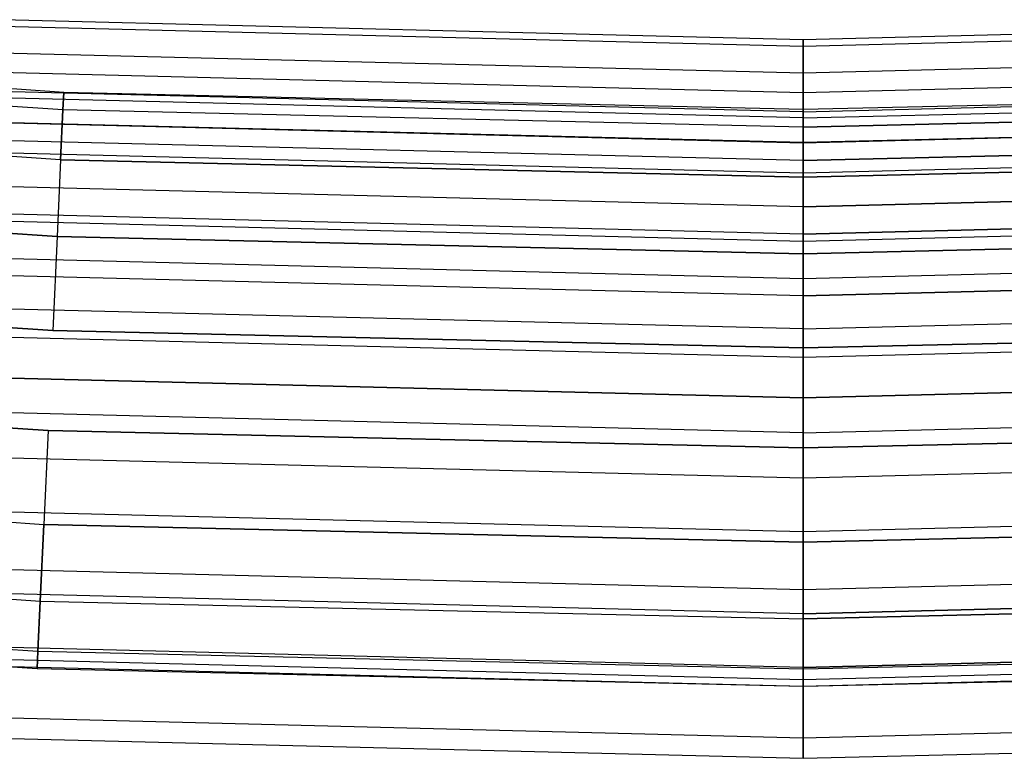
# Model space of a CAD drawing. Extents: x -176 to 176, y -176 to 176.
# Tile 145 of 208: x -5.43 to 1.39, y -115.5 to -110.38. Entities that reach past the tile are written whole.
import ezdxf

# ---------------------------------------------------------------- set-up
doc = ezdxf.new("R2010")
doc.units = 0
doc.header["$LTSCALE"] = 25.4
doc.layers.get('0').update_dxf_attribs({"linetype": 'CONTINUOUS'})

# ---------------------------------------------------------------- blocks, each defined once
blk = doc.blocks.new('BIURKOWA_B_STL')
at = {"color": 0}
for p, q in [((0, -110.5157, 199.7799), (-5.5528, -110.3761, 199.7799)), ((0, -110.5157, 199.7799), (-5.5528, -110.3761, 199.7799)), ((0, -110.5157, 2.2201), (-5.5528, -110.3761, 2.2201)), ((0, -110.5157, 2.2201), (-5.5528, -110.3761, 2.2201)), ((5.5528, -110.3761, 199.7799), (0, -110.5157, 199.7799)), ((5.5528, -110.3761, 199.7799), (0, -110.5157, 199.7799)), ((5.5528, -110.3761, 2.2201), (0, -110.5157, 2.2201)), ((5.5528, -110.3761, 2.2201), (0, -110.5157, 2.2201)), ((0, -110.5627, 198.9437), (-5.5551, -110.423, 198.9437)), ((0, -110.5627, 198.9437), (-5.5551, -110.423, 198.9437)), ((0, -110.5627, 3.0563), (-5.5551, -110.423, 3.0563)), ((0, -110.5627, 3.0563), (-5.5551, -110.423, 3.0563)), ((5.5551, -110.423, 198.9437), (0, -110.5627, 198.9437)), ((5.5551, -110.423, 198.9437), (0, -110.5627, 198.9437)), ((5.5551, -110.423, 3.0563), (0, -110.5627, 3.0563)), ((5.5551, -110.423, 3.0563), (0, -110.5627, 3.0563)), ((0, -110.5157, 199.7799), (0, -110.7476, 200.5847)), ((0, -110.5627, 198.9437), (0, -110.5157, 199.7799)), ((0, -110.5157, 199.7799), (0, -110.7476, 200.5847)), ((0, -110.5627, 198.9437), (0, -110.5157, 199.7799)), ((0, -110.5157, 2.2201), (0, -110.5627, 3.0563)), ((0, -110.7476, 1.4153), (0, -110.5157, 2.2201)), ((0, -110.5157, 2.2201), (0, -110.5627, 3.0563)), ((0, -110.7476, 1.4153), (0, -110.5157, 2.2201)), ((-5.1264, -110.8816, 199.5), (-10.2418, -110.5265, 199.5)), ((-5.1264, -110.8816, 199.5), (-10.2418, -110.5265, 199.5)), ((-5.1264, -110.8816, 2.5), (-10.2418, -110.5265, 2.5)), ((-5.1264, -110.8816, 2.5), (-10.2418, -110.5265, 2.5)), ((0, -110.8832, 198.1699), (0, -110.5627, 198.9437)), ((0, -110.8832, 198.1699), (0, -110.5627, 198.9437)), ((0, -110.5627, 3.0563), (0, -110.8832, 3.8301)), ((0, -110.5627, 3.0563), (0, -110.8832, 3.8301)), ((-5.1319, -111.002, 198.816), (-10.2529, -110.6466, 198.816)), ((-5.1319, -111.002, 198.816), (-10.2529, -110.6466, 198.816)), ((-5.1319, -111.002, 200.184), (-10.2529, -110.6466, 200.184)), ((-5.1319, -111.002, 200.184), (-10.2529, -110.6466, 200.184)), ((-5.1319, -111.002, 1.816), (-10.2529, -110.6466, 1.816)), ((-5.1319, -111.002, 1.816), (-10.2529, -110.6466, 1.816)), ((-5.1319, -111.002, 3.184), (-10.2529, -110.6466, 3.184)), ((-5.1319, -111.002, 3.184), (-10.2529, -110.6466, 3.184)), ((0, -110.7476, 200.5847), (-5.5644, -110.6077, 200.5847)), ((0, -110.7476, 200.5847), (-5.5644, -110.6077, 200.5847)), ((0, -110.7476, 1.4153), (-5.5644, -110.6077, 1.4153)), ((0, -110.7476, 1.4153), (-5.5644, -110.6077, 1.4153)), ((5.5644, -110.6077, 200.5847), (0, -110.7476, 200.5847)), ((5.5644, -110.6077, 200.5847), (0, -110.7476, 200.5847)), ((5.5644, -110.6077, 1.4153), (0, -110.7476, 1.4153)), ((5.5644, -110.6077, 1.4153), (0, -110.7476, 1.4153)), ((0, -110.8832, 198.1699), (-5.5713, -110.7431, 198.1699)), ((0, -110.8832, 198.1699), (-5.5713, -110.7431, 198.1699)), ((0, -110.8832, 3.8301), (-5.5713, -110.7431, 3.8301)), ((0, -110.8832, 3.8301), (-5.5713, -110.7431, 3.8301)), ((5.5713, -110.7431, 198.1699), (0, -110.8832, 198.1699)), ((5.5713, -110.7431, 198.1699), (0, -110.8832, 198.1699)), ((5.5713, -110.7431, 3.8301), (0, -110.8832, 3.8301)), ((5.5713, -110.7431, 3.8301), (0, -110.8832, 3.8301)), ((0, -110.7476, 200.5847), (0, -111.2322, 201.2678)), ((0, -110.7476, 200.5847), (0, -111.2322, 201.2678)), ((0, -111.2322, 0.7322), (0, -110.7476, 1.4153)), ((0, -111.2322, 0.7322), (0, -110.7476, 1.4153)), ((0, -111.0581, 2.0214), (-5.58, -110.9178, 2.0214)), ((0, -111.0581, 2.0214), (-5.58, -110.9178, 2.0214)), ((0, -111.0581, 199.9786), (-5.58, -110.9178, 199.9786)), ((0, -111.0581, 199.9786), (-5.58, -110.9178, 199.9786)), ((0, -111.0146, 2.7411), (-5.5779, -110.8744, 2.7411)), ((0, -111.0146, 2.7411), (-5.5779, -110.8744, 2.7411)), ((0, -111.0146, 199.2589), (-5.5779, -110.8744, 199.2589)), ((0, -111.0146, 199.2589), (-5.5779, -110.8744, 199.2589)), ((-5.1264, -110.8816, 199.5), (-5.1319, -111.002, 200.184)), ((-5.1319, -111.002, 198.816), (-5.1264, -110.8816, 199.5)), ((-5.1319, -111.002, 198.816), (-5.1264, -110.8816, 199.5)), ((-5.1264, -110.8816, 199.5), (-5.1319, -111.002, 200.184)), ((-5.1264, -110.8816, 2.5), (-5.1319, -111.002, 3.184)), ((-5.1319, -111.002, 1.816), (-5.1264, -110.8816, 2.5)), ((-5.1319, -111.002, 1.816), (-5.1264, -110.8816, 2.5)), ((-5.1264, -110.8816, 2.5), (-5.1319, -111.002, 3.184)), ((0, -111, 199.5), (-5.1264, -110.8816, 199.5)), ((0, -111, 199.5), (-5.1264, -110.8816, 199.5)), ((0, -111, 2.5), (-5.1264, -110.8816, 2.5)), ((0, -111, 2.5), (-5.1264, -110.8816, 2.5)), ((0, -111.0146, 2.7411), (5.5779, -110.8744, 2.7411)), ((0, -111.0146, 2.7411), (5.5779, -110.8744, 2.7411)), ((0, -111.0146, 199.2589), (5.5779, -110.8744, 199.2589)), ((0, -111.0146, 199.2589), (5.5779, -110.8744, 199.2589)), ((5.1264, -110.8816, 199.5), (0, -111, 199.5)), ((5.1264, -110.8816, 199.5), (0, -111, 199.5)), ((5.1264, -110.8816, 2.5), (0, -111, 2.5)), ((5.1264, -110.8816, 2.5), (0, -111, 2.5)), ((0, -111.4413, 197.5454), (0, -110.8832, 198.1699)), ((0, -111.4413, 197.5454), (0, -110.8832, 198.1699)), ((0, -110.8832, 3.8301), (0, -111.4413, 4.4546)), ((0, -110.8832, 3.8301), (0, -111.4413, 4.4546)), ((0, -111.0581, 2.0214), (5.58, -110.9178, 2.0214)), ((0, -111.0581, 2.0214), (5.58, -110.9178, 2.0214)), ((0, -111.0581, 199.9786), (5.58, -110.9178, 199.9786)), ((0, -111.0581, 199.9786), (5.58, -110.9178, 199.9786)), ((-5.148, -111.349, 198.2144), (-10.285, -110.9924, 198.2144)), ((-5.148, -111.349, 198.2144), (-10.285, -110.9924, 198.2144)), ((-5.148, -111.349, 200.7856), (-10.285, -110.9924, 200.7856)), ((-5.148, -111.349, 200.7856), (-10.285, -110.9924, 200.7856)), ((-5.148, -111.349, 1.2144), (-10.285, -110.9924, 1.2144)), ((-5.148, -111.349, 1.2144), (-10.285, -110.9924, 1.2144)), ((-5.148, -111.349, 3.7856), (-10.285, -110.9924, 3.7856)), ((-5.148, -111.349, 3.7856), (-10.285, -110.9924, 3.7856)), ((-5.148, -111.349, 198.2144), (-5.1319, -111.002, 198.816)), ((-5.148, -111.349, 198.2144), (-5.1319, -111.002, 198.816)), ((-5.1319, -111.002, 200.184), (-5.148, -111.349, 200.7856)), ((-5.1319, -111.002, 200.184), (-5.148, -111.349, 200.7856)), ((-5.148, -111.349, 1.2144), (-5.1319, -111.002, 1.816)), ((-5.148, -111.349, 1.2144), (-5.1319, -111.002, 1.816)), ((-5.1319, -111.002, 3.184), (-5.148, -111.349, 3.7856)), ((-5.1319, -111.002, 3.184), (-5.148, -111.349, 3.7856)), ((0, -111.1206, 198.816), (-5.1319, -111.002, 198.816)), ((0, -111.1206, 200.184), (-5.1319, -111.002, 200.184)), ((0, -111.1206, 198.816), (-5.1319, -111.002, 198.816)), ((0, -111.1206, 200.184), (-5.1319, -111.002, 200.184)), ((0, -111.1206, 1.816), (-5.1319, -111.002, 1.816)), ((0, -111.1206, 3.184), (-5.1319, -111.002, 3.184)), ((0, -111.1206, 1.816), (-5.1319, -111.002, 1.816)), ((0, -111.1206, 3.184), (-5.1319, -111.002, 3.184)), ((0, -111, 199.5), (0, -111.1206, 200.184)), ((0, -111, 199.5), (0, -111.1206, 200.184)), ((0, -111.1206, 198.816), (0, -111, 199.5)), ((0, -111.1206, 198.816), (0, -111, 199.5)), ((0, -111, 2.5), (0, -111.1206, 3.184)), ((0, -111, 2.5), (0, -111.1206, 3.184)), ((0, -111.1206, 1.816), (0, -111, 2.5)), ((0, -111.1206, 1.816), (0, -111, 2.5)), ((0, -111.1206, 198.816), (5.1319, -111.002, 198.816)), ((5.1319, -111.002, 200.184), (0, -111.1206, 200.184)), ((5.1319, -111.002, 200.184), (0, -111.1206, 200.184)), ((0, -111.1206, 198.816), (5.1319, -111.002, 198.816)), ((0, -111.1206, 1.816), (5.1319, -111.002, 1.816)), ((5.1319, -111.002, 3.184), (0, -111.1206, 3.184)), ((5.1319, -111.002, 3.184), (0, -111.1206, 3.184)), ((0, -111.1206, 1.816), (5.1319, -111.002, 1.816)), ((0, -111.2291, 3.4294), (0, -111.0146, 2.7411)), ((0, -111.0146, 2.7411), (0, -111.0581, 2.0214)), ((0, -111.0146, 2.7411), (0, -111.0581, 2.0214)), ((0, -111.2291, 3.4294), (0, -111.0146, 2.7411)), ((0, -111.0581, 199.9786), (0, -111.0146, 199.2589)), ((0, -111.0146, 199.2589), (0, -111.2291, 198.5706)), ((0, -111.0146, 199.2589), (0, -111.2291, 198.5706)), ((0, -111.0581, 199.9786), (0, -111.0146, 199.2589)), ((0, -111.0581, 2.0214), (0, -111.354, 1.3639)), ((0, -111.0581, 2.0214), (0, -111.354, 1.3639)), ((0, -111.354, 200.6361), (0, -111.0581, 199.9786)), ((0, -111.354, 200.6361), (0, -111.0581, 199.9786)), ((0, -111.2322, 201.2678), (-5.5888, -111.0917, 201.2678)), ((0, -111.2322, 201.2678), (-5.5888, -111.0917, 201.2678)), ((0, -111.2322, 0.7322), (-5.5888, -111.0917, 0.7322)), ((0, -111.2322, 0.7322), (-5.5888, -111.0917, 0.7322)), ((0, -111.2291, 3.4294), (-5.5886, -111.0886, 3.4294)), ((0, -111.2291, 3.4294), (-5.5886, -111.0886, 3.4294)), ((0, -111.2291, 198.5706), (-5.5886, -111.0886, 198.5706)), ((0, -111.2291, 198.5706), (-5.5886, -111.0886, 198.5706)), ((5.5886, -111.0886, 3.4294), (0, -111.2291, 3.4294)), ((5.5886, -111.0886, 3.4294), (0, -111.2291, 3.4294)), ((5.5886, -111.0886, 198.5706), (0, -111.2291, 198.5706)), ((5.5886, -111.0886, 198.5706), (0, -111.2291, 198.5706)), ((5.5888, -111.0917, 201.2678), (0, -111.2322, 201.2678)), ((5.5888, -111.0917, 201.2678), (0, -111.2322, 201.2678)), ((5.5888, -111.0917, 0.7322), (0, -111.2322, 0.7322)), ((5.5888, -111.0917, 0.7322), (0, -111.2322, 0.7322)), ((0, -111.1206, 198.816), (0, -111.4679, 198.2144)), ((0, -111.1206, 198.816), (0, -111.4679, 198.2144)), ((0, -111.1206, 200.184), (0, -111.4679, 200.7856)), ((0, -111.1206, 200.184), (0, -111.4679, 200.7856)), ((0, -111.1206, 1.816), (0, -111.4679, 1.2144)), ((0, -111.1206, 1.816), (0, -111.4679, 1.2144)), ((0, -111.1206, 3.184), (0, -111.4679, 3.7856)), ((0, -111.1206, 3.184), (0, -111.4679, 3.7856)), ((0, -111.354, 1.3639), (-5.5949, -111.2134, 1.3639)), ((0, -111.354, 1.3639), (-5.5949, -111.2134, 1.3639)), ((0, -111.354, 200.6361), (-5.5949, -111.2134, 200.6361)), ((0, -111.354, 200.6361), (-5.5949, -111.2134, 200.6361)), ((5.5949, -111.2134, 1.3639), (0, -111.354, 1.3639)), ((5.5949, -111.2134, 1.3639), (0, -111.354, 1.3639)), ((0, -111.354, 200.6361), (5.5949, -111.2134, 200.6361)), ((0, -111.354, 200.6361), (5.5949, -111.2134, 200.6361)), ((0, -111.6738, 3.997), (0, -111.2291, 3.4294)), ((0, -111.6738, 3.997), (0, -111.2291, 3.4294)), ((0, -111.2291, 198.5706), (0, -111.6738, 198.003)), ((0, -111.2291, 198.5706), (0, -111.6738, 198.003)), ((0, -111.2322, 201.2678), (0, -111.9153, 201.7524)), ((0, -111.2322, 201.2678), (0, -111.9153, 201.7524)), ((0, -111.9153, 0.2476), (0, -111.2322, 0.7322)), ((0, -111.9153, 0.2476), (0, -111.2322, 0.7322)), ((0, -111.4413, 197.5454), (-5.5993, -111.3005, 197.5454)), ((0, -111.4413, 197.5454), (-5.5993, -111.3005, 197.5454)), ((0, -111.4413, 4.4546), (-5.5993, -111.3005, 4.4546)), ((0, -111.4413, 4.4546), (-5.5993, -111.3005, 4.4546)), ((5.5993, -111.3005, 197.5454), (0, -111.4413, 197.5454)), ((5.5993, -111.3005, 197.5454), (0, -111.4413, 197.5454)), ((5.5993, -111.3005, 4.4546), (0, -111.4413, 4.4546)), ((5.5993, -111.3005, 4.4546), (0, -111.4413, 4.4546)), ((-5.148, -111.349, 198.2144), (-5.1725, -111.8805, 197.7679)), ((-5.148, -111.349, 198.2144), (-5.1725, -111.8805, 197.7679)), ((-5.148, -111.349, 200.7856), (-5.1725, -111.8805, 201.2321)), ((-5.148, -111.349, 200.7856), (-5.1725, -111.8805, 201.2321)), ((-5.148, -111.349, 1.2144), (-5.1725, -111.8805, 0.7679)), ((-5.148, -111.349, 1.2144), (-5.1725, -111.8805, 0.7679)), ((-5.148, -111.349, 3.7856), (-5.1725, -111.8805, 4.2321)), ((-5.148, -111.349, 3.7856), (-5.1725, -111.8805, 4.2321)), ((-5.148, -111.349, 198.2144), (0, -111.4679, 198.2144)), ((-5.148, -111.349, 198.2144), (0, -111.4679, 198.2144)), ((0, -111.4679, 200.7856), (-5.148, -111.349, 200.7856)), ((0, -111.4679, 200.7856), (-5.148, -111.349, 200.7856)), ((-5.148, -111.349, 1.2144), (0, -111.4679, 1.2144)), ((-5.148, -111.349, 1.2144), (0, -111.4679, 1.2144)), ((0, -111.4679, 3.7856), (-5.148, -111.349, 3.7856)), ((0, -111.4679, 3.7856), (-5.148, -111.349, 3.7856)), ((0, -111.4679, 198.2144), (5.148, -111.349, 198.2144)), ((0, -111.4679, 198.2144), (5.148, -111.349, 198.2144)), ((5.148, -111.349, 200.7856), (0, -111.4679, 200.7856)), ((5.148, -111.349, 200.7856), (0, -111.4679, 200.7856)), ((0, -111.4679, 1.2144), (5.148, -111.349, 1.2144)), ((0, -111.4679, 1.2144), (5.148, -111.349, 1.2144)), ((5.148, -111.349, 3.7856), (0, -111.4679, 3.7856)), ((5.148, -111.349, 3.7856), (0, -111.4679, 3.7856)), ((0, -111.354, 1.3639), (0, -111.8639, 0.854)), ((0, -111.354, 1.3639), (0, -111.8639, 0.854)), ((0, -111.8639, 201.146), (0, -111.354, 200.6361)), ((0, -111.8639, 201.146), (0, -111.354, 200.6361)), ((0, -112.1743, 197.1403), (0, -111.4413, 197.5454)), ((0, -112.1743, 197.1403), (0, -111.4413, 197.5454)), ((0, -111.4413, 4.4546), (0, -112.1743, 4.8597)), ((0, -111.4413, 4.4546), (0, -112.1743, 4.8597)), ((0, -111.4679, 198.2144), (0, -112, 197.7679)), ((0, -111.4679, 198.2144), (0, -112, 197.7679)), ((0, -111.4679, 200.7856), (0, -112, 201.2321)), ((0, -111.4679, 200.7856), (0, -112, 201.2321)), ((0, -111.4679, 1.2144), (0, -112, 0.7679)), ((0, -111.4679, 1.2144), (0, -112, 0.7679)), ((0, -111.4679, 3.7856), (0, -112, 4.2321)), ((0, -111.4679, 3.7856), (0, -112, 4.2321)), ((-10.3341, -111.5222, 197.7679), (-5.1725, -111.8805, 197.7679)), ((-10.3341, -111.5222, 197.7679), (-5.1725, -111.8805, 197.7679)), ((-5.1725, -111.8805, 201.2321), (-10.3341, -111.5222, 201.2321)), ((-5.1725, -111.8805, 201.2321), (-10.3341, -111.5222, 201.2321)), ((-10.3341, -111.5222, 0.7679), (-5.1725, -111.8805, 0.7679)), ((-10.3341, -111.5222, 0.7679), (-5.1725, -111.8805, 0.7679)), ((-5.1725, -111.8805, 4.2321), (-10.3341, -111.5222, 4.2321)), ((-5.1725, -111.8805, 4.2321), (-10.3341, -111.5222, 4.2321)), ((0, -111.6738, 3.997), (-5.611, -111.5327, 3.997)), ((0, -111.6738, 3.997), (-5.611, -111.5327, 3.997)), ((0, -111.6738, 198.003), (-5.611, -111.5327, 198.003)), ((0, -111.6738, 198.003), (-5.611, -111.5327, 198.003)), ((5.611, -111.5327, 3.997), (0, -111.6738, 3.997)), ((5.611, -111.5327, 3.997), (0, -111.6738, 3.997)), ((0, -111.6738, 198.003), (5.611, -111.5327, 198.003)), ((0, -111.6738, 198.003), (5.611, -111.5327, 198.003)), ((0, -112.2908, 4.37), (0, -111.6738, 3.997)), ((0, -112.2908, 4.37), (0, -111.6738, 3.997)), ((0, -111.6738, 198.003), (0, -112.2908, 197.63)), ((0, -111.6738, 198.003), (0, -112.2908, 197.63)), ((0, -111.8639, 0.854), (-5.6205, -111.7226, 0.854)), ((0, -111.8639, 0.854), (-5.6205, -111.7226, 0.854)), ((0, -111.8639, 201.146), (-5.6205, -111.7226, 201.146)), ((0, -111.8639, 201.146), (-5.6205, -111.7226, 201.146)), ((0, -111.8639, 0.854), (5.6205, -111.7226, 0.854)), ((0, -111.8639, 0.854), (5.6205, -111.7226, 0.854)), ((5.6205, -111.7226, 201.146), (0, -111.8639, 201.146)), ((5.6205, -111.7226, 201.146), (0, -111.8639, 201.146)), ((0, -111.9153, 201.7524), (-5.6231, -111.7739, 201.7524)), ((0, -111.9153, 201.7524), (-5.6231, -111.7739, 201.7524)), ((0, -111.9153, 0.2476), (-5.6231, -111.7739, 0.2476)), ((0, -111.9153, 0.2476), (-5.6231, -111.7739, 0.2476)), ((5.6231, -111.7739, 201.7524), (0, -111.9153, 201.7524)), ((5.6231, -111.7739, 201.7524), (0, -111.9153, 201.7524)), ((5.6231, -111.7739, 0.2476), (0, -111.9153, 0.2476)), ((5.6231, -111.7739, 0.2476), (0, -111.9153, 0.2476)), ((-5.1725, -111.8805, 197.7679), (-5.2027, -112.5325, 197.5304)), ((-5.1725, -111.8805, 197.7679), (-5.2027, -112.5325, 197.5304)), ((-5.1725, -111.8805, 201.2321), (-5.2027, -112.5325, 201.4696)), ((-5.1725, -111.8805, 201.2321), (-5.2027, -112.5325, 201.4696)), ((-5.1725, -111.8805, 0.7679), (-5.2027, -112.5325, 0.5304)), ((-5.1725, -111.8805, 0.7679), (-5.2027, -112.5325, 0.5304)), ((-5.1725, -111.8805, 4.2321), (-5.2027, -112.5325, 4.4696)), ((-5.1725, -111.8805, 4.2321), (-5.2027, -112.5325, 4.4696)), ((-5.1725, -111.8805, 197.7679), (0, -112, 197.7679)), ((-5.1725, -111.8805, 197.7679), (0, -112, 197.7679)), ((0, -112, 201.2321), (-5.1725, -111.8805, 201.2321)), ((0, -112, 201.2321), (-5.1725, -111.8805, 201.2321)), ((-5.1725, -111.8805, 0.7679), (0, -112, 0.7679)), ((-5.1725, -111.8805, 0.7679), (0, -112, 0.7679)), ((0, -112, 4.2321), (-5.1725, -111.8805, 4.2321)), ((0, -112, 4.2321), (-5.1725, -111.8805, 4.2321)), ((0, -111.8639, 0.854), (0, -112.5214, 0.5581)), ((0, -111.8639, 0.854), (0, -112.5214, 0.5581)), ((0, -112.5214, 201.4419), (0, -111.8639, 201.146)), ((0, -112.5214, 201.4419), (0, -111.8639, 201.146)), ((0, -112, 197.7679), (5.1725, -111.8805, 197.7679)), ((0, -112, 197.7679), (5.1725, -111.8805, 197.7679)), ((5.1725, -111.8805, 201.2321), (0, -112, 201.2321)), ((5.1725, -111.8805, 201.2321), (0, -112, 201.2321)), ((0, -112, 0.7679), (5.1725, -111.8805, 0.7679)), ((0, -112, 0.7679), (5.1725, -111.8805, 0.7679)), ((5.1725, -111.8805, 4.2321), (0, -112, 4.2321)), ((5.1725, -111.8805, 4.2321), (0, -112, 4.2321)), ((0, -111.9153, 201.7524), (0, -112.7201, 201.9843)), ((0, -111.9153, 201.7524), (0, -112.7201, 201.9843)), ((0, -112.7201, 0.0157), (0, -111.9153, 0.2476)), ((0, -112.7201, 0.0157), (0, -111.9153, 0.2476)), ((0, -112, 197.7679), (0, -112.6527, 197.5304)), ((0, -112, 197.7679), (0, -112.6527, 197.5304)), ((0, -112, 201.2321), (0, -112.6527, 201.4696)), ((0, -112, 201.2321), (0, -112.6527, 201.4696)), ((0, -112, 0.7679), (0, -112.6527, 0.5304)), ((0, -112, 0.7679), (0, -112.6527, 0.5304)), ((0, -112, 4.2321), (0, -112.6527, 4.4696)), ((0, -112, 4.2321), (0, -112.6527, 4.4696)), ((0, -112.1743, 197.1403), (-5.6361, -112.0326, 197.1403)), ((0, -112.1743, 197.1403), (-5.6361, -112.0326, 197.1403)), ((0, -112.1743, 4.8597), (-5.6361, -112.0326, 4.8597)), ((0, -112.1743, 4.8597), (-5.6361, -112.0326, 4.8597)), ((5.6361, -112.0326, 197.1403), (0, -112.1743, 197.1403)), ((5.6361, -112.0326, 197.1403), (0, -112.1743, 197.1403)), ((5.6361, -112.0326, 4.8597), (0, -112.1743, 4.8597)), ((5.6361, -112.0326, 4.8597), (0, -112.1743, 4.8597)), ((0, -112.2908, 4.37), (-5.642, -112.149, 4.37)), ((0, -112.2908, 4.37), (-5.642, -112.149, 4.37)), ((0, -112.2908, 197.63), (-5.642, -112.149, 197.63)), ((0, -112.2908, 197.63), (-5.642, -112.149, 197.63)), ((5.642, -112.149, 4.37), (0, -112.2908, 4.37)), ((5.642, -112.149, 4.37), (0, -112.2908, 4.37)), ((0, -112.2908, 197.63), (5.642, -112.149, 197.63)), ((0, -112.2908, 197.63), (5.642, -112.149, 197.63)), ((-10.3943, -112.1721, 197.5304), (-5.2027, -112.5325, 197.5304)), ((-10.3943, -112.1721, 197.5304), (-5.2027, -112.5325, 197.5304)), ((-5.2027, -112.5325, 201.4696), (-10.3943, -112.1721, 201.4696)), ((-5.2027, -112.5325, 201.4696), (-10.3943, -112.1721, 201.4696)), ((-10.3943, -112.1721, 0.5304), (-5.2027, -112.5325, 0.5304)), ((-10.3943, -112.1721, 0.5304), (-5.2027, -112.5325, 0.5304)), ((-5.2027, -112.5325, 4.4696), (-10.3943, -112.1721, 4.4696)), ((-5.2027, -112.5325, 4.4696), (-10.3943, -112.1721, 4.4696)), ((0, -113, 197), (0, -112.1743, 197.1403)), ((0, -113, 197), (0, -112.1743, 197.1403)), ((0, -112.1743, 4.8597), (0, -113, 5)), ((0, -112.1743, 4.8597), (0, -113, 5)), ((0, -113, 4.5), (0, -112.2908, 4.37)), ((0, -113, 4.5), (0, -112.2908, 4.37)), ((0, -112.2908, 197.63), (0, -113, 197.5)), ((0, -112.2908, 197.63), (0, -113, 197.5)), ((0, -112.5214, 0.5581), (-5.6536, -112.3792, 0.5581)), ((0, -112.5214, 0.5581), (-5.6536, -112.3792, 0.5581)), ((0, -112.5214, 201.4419), (-5.6536, -112.3792, 201.4419)), ((0, -112.5214, 201.4419), (-5.6536, -112.3792, 201.4419)), ((0, -112.5214, 0.5581), (5.6536, -112.3792, 0.5581)), ((0, -112.5214, 0.5581), (5.6536, -112.3792, 0.5581)), ((0, -112.5214, 201.4419), (5.6536, -112.3792, 201.4419)), ((0, -112.5214, 201.4419), (5.6536, -112.3792, 201.4419)), ((-5.2027, -112.5325, 197.5304), (0, -112.6527, 197.5304)), ((-5.2027, -112.5325, 197.5304), (0, -112.6527, 197.5304)), ((0, -112.6527, 201.4696), (-5.2027, -112.5325, 201.4696)), ((0, -112.6527, 201.4696), (-5.2027, -112.5325, 201.4696)), ((-5.2027, -112.5325, 0.5304), (0, -112.6527, 0.5304)), ((-5.2027, -112.5325, 0.5304), (0, -112.6527, 0.5304)), ((0, -112.6527, 4.4696), (-5.2027, -112.5325, 4.4696)), ((0, -112.6527, 4.4696), (-5.2027, -112.5325, 4.4696)), ((0, -112.5214, 0.5581), (0, -113.2411, 0.5146)), ((0, -112.5214, 0.5581), (0, -113.2411, 0.5146)), ((0, -113.2411, 201.4854), (0, -112.5214, 201.4419)), ((0, -113.2411, 201.4854), (0, -112.5214, 201.4419)), ((0, -112.6527, 197.5304), (5.2027, -112.5325, 197.5304)), ((0, -112.6527, 197.5304), (5.2027, -112.5325, 197.5304)), ((5.2027, -112.5325, 201.4696), (0, -112.6527, 201.4696)), ((5.2027, -112.5325, 201.4696), (0, -112.6527, 201.4696)), ((0, -112.6527, 0.5304), (5.2027, -112.5325, 0.5304)), ((0, -112.6527, 0.5304), (5.2027, -112.5325, 0.5304)), ((5.2027, -112.5325, 4.4696), (0, -112.6527, 4.4696)), ((5.2027, -112.5325, 4.4696), (0, -112.6527, 4.4696)), ((0, -112.7201, 201.9843), (-5.6635, -112.5777, 201.9843)), ((0, -112.7201, 201.9843), (-5.6635, -112.5777, 201.9843)), ((0, -112.7201, 0.0157), (-5.6635, -112.5777, 0.0157)), ((0, -112.7201, 0.0157), (-5.6635, -112.5777, 0.0157)), ((5.6635, -112.5777, 201.9843), (0, -112.7201, 201.9843)), ((5.6635, -112.5777, 201.9843), (0, -112.7201, 201.9843)), ((5.6635, -112.5777, 0.0157), (0, -112.7201, 0.0157)), ((5.6635, -112.5777, 0.0157), (0, -112.7201, 0.0157)), ((0, -112.7201, 201.9843), (0, -113.5563, 201.9373)), ((0, -112.7201, 201.9843), (0, -113.5563, 201.9373)), ((0, -113.5563, 0.0627), (0, -112.7201, 0.0157)), ((0, -113.5563, 0.0627), (0, -112.7201, 0.0157)), ((-5.2348, -113.2264, 201.4696), (-10.4584, -112.8638, 201.4696)), ((-10.4584, -112.8638, 197.5304), (-5.2348, -113.2264, 197.5304)), ((-10.4584, -112.8638, 197.5304), (-5.2348, -113.2264, 197.5304)), ((-5.2348, -113.2264, 201.4696), (-10.4584, -112.8638, 201.4696)), ((-5.2348, -113.2264, 4.4696), (-10.4584, -112.8638, 4.4696)), ((-10.4584, -112.8638, 0.5304), (-5.2348, -113.2264, 0.5304)), ((-10.4584, -112.8638, 0.5304), (-5.2348, -113.2264, 0.5304)), ((-5.2348, -113.2264, 4.4696), (-10.4584, -112.8638, 4.4696)), ((0, -113, 197), (-5.6776, -112.8573, 197)), ((-5.6776, -112.8573, 5), (0, -113, 5)), ((-5.6776, -112.8573, 5), (0, -113, 5)), ((-5.6776, -112.8573, 4.5), (0, -113, 4.5)), ((-5.6776, -112.8573, 4.5), (0, -113, 4.5)), ((-5.6776, -112.8573, 197.5), (0, -113, 197.5)), ((-5.6776, -112.8573, 197.5), (0, -113, 197.5)), ((0, -113, 197), (-5.6776, -112.8573, 197)), ((5.6776, -112.8573, 197), (0, -113, 197)), ((0, -113, 5), (5.6776, -112.8573, 5)), ((0, -113, 5), (5.6776, -112.8573, 5)), ((0, -113, 4.5), (5.6776, -112.8573, 4.5)), ((0, -113, 4.5), (5.6776, -112.8573, 4.5)), ((0, -113, 197.5), (5.6776, -112.8573, 197.5)), ((0, -113, 197.5), (5.6776, -112.8573, 197.5)), ((5.6776, -112.8573, 197), (0, -113, 197)), ((0, -113, 5), (0, -113, 4.5)), ((0, -113, 5), (0, -113, 4.5)), ((0, -113, 197.5), (0, -113, 197)), ((0, -113, 197.5), (0, -113, 197)), ((0, -113.2411, 0.5146), (-5.6897, -113.098, 0.5146)), ((0, -113.2411, 0.5146), (-5.6897, -113.098, 0.5146)), ((0, -113.2411, 201.4854), (-5.6897, -113.098, 201.4854)), ((0, -113.2411, 201.4854), (-5.6897, -113.098, 201.4854)), ((0, -113.2411, 0.5146), (5.6897, -113.098, 0.5146)), ((0, -113.2411, 0.5146), (5.6897, -113.098, 0.5146)), ((0, -113.2411, 201.4854), (5.6897, -113.098, 201.4854)), ((0, -113.2411, 201.4854), (5.6897, -113.098, 201.4854)), ((-5.2348, -113.2264, 201.4696), (-5.2649, -113.8784, 201.2321)), ((-5.2348, -113.2264, 197.5304), (-5.2649, -113.8784, 197.7679)), ((-5.2348, -113.2264, 197.5304), (-5.2649, -113.8784, 197.7679)), ((-5.2348, -113.2264, 201.4696), (-5.2649, -113.8784, 201.2321)), ((-5.2348, -113.2264, 4.4696), (-5.2649, -113.8784, 4.2321)), ((-5.2348, -113.2264, 0.5304), (-5.2649, -113.8784, 0.7679)), ((-5.2348, -113.2264, 0.5304), (-5.2649, -113.8784, 0.7679)), ((-5.2348, -113.2264, 4.4696), (-5.2649, -113.8784, 4.2321)), ((-5.2348, -113.2264, 197.5304), (0, -113.3473, 197.5304)), ((-5.2348, -113.2264, 197.5304), (0, -113.3473, 197.5304)), ((0, -113.3473, 201.4696), (-5.2348, -113.2264, 201.4696)), ((0, -113.3473, 201.4696), (-5.2348, -113.2264, 201.4696)), ((-5.2348, -113.2264, 0.5304), (0, -113.3473, 0.5304)), ((-5.2348, -113.2264, 0.5304), (0, -113.3473, 0.5304)), ((0, -113.3473, 4.4696), (-5.2348, -113.2264, 4.4696)), ((0, -113.3473, 4.4696), (-5.2348, -113.2264, 4.4696)), ((0, -113.3473, 197.5304), (5.2348, -113.2264, 197.5304)), ((0, -113.3473, 197.5304), (5.2348, -113.2264, 197.5304)), ((5.2348, -113.2264, 201.4696), (0, -113.3473, 201.4696)), ((5.2348, -113.2264, 201.4696), (0, -113.3473, 201.4696)), ((0, -113.3473, 0.5304), (5.2348, -113.2264, 0.5304)), ((0, -113.3473, 0.5304), (5.2348, -113.2264, 0.5304)), ((5.2348, -113.2264, 4.4696), (0, -113.3473, 4.4696)), ((5.2348, -113.2264, 4.4696), (0, -113.3473, 4.4696)), ((0, -113.2411, 0.5146), (0, -113.9294, 0.7291)), ((0, -113.2411, 0.5146), (0, -113.9294, 0.7291)), ((0, -113.9294, 201.2709), (0, -113.2411, 201.4854)), ((0, -113.9294, 201.2709), (0, -113.2411, 201.4854)), ((0, -113.3473, 197.5304), (0, -114, 197.7679)), ((0, -113.3473, 197.5304), (0, -114, 197.7679)), ((0, -113.3473, 201.4696), (0, -114, 201.2321)), ((0, -113.3473, 201.4696), (0, -114, 201.2321)), ((0, -113.3473, 0.5304), (0, -114, 0.7679)), ((0, -113.3473, 0.5304), (0, -114, 0.7679)), ((0, -113.3473, 4.4696), (0, -114, 4.2321)), ((0, -113.3473, 4.4696), (0, -114, 4.2321)), ((0, -113.5563, 201.9373), (-5.7056, -113.4129, 201.9373)), ((0, -113.5563, 201.9373), (-5.7056, -113.4129, 201.9373)), ((0, -113.5563, 0.0627), (-5.7056, -113.4129, 0.0627)), ((0, -113.5563, 0.0627), (-5.7056, -113.4129, 0.0627)), ((5.7056, -113.4129, 201.9373), (0, -113.5563, 201.9373)), ((5.7056, -113.4129, 201.9373), (0, -113.5563, 201.9373)), ((5.7056, -113.4129, 0.0627), (0, -113.5563, 0.0627)), ((5.7056, -113.4129, 0.0627), (0, -113.5563, 0.0627)), ((-10.5186, -113.5137, 201.2321), (-5.2649, -113.8784, 201.2321)), ((-10.5186, -113.5137, 201.2321), (-5.2649, -113.8784, 201.2321)), ((-10.5186, -113.5137, 197.7679), (-5.2649, -113.8784, 197.7679)), ((-10.5186, -113.5137, 197.7679), (-5.2649, -113.8784, 197.7679)), ((-10.5186, -113.5137, 4.2321), (-5.2649, -113.8784, 4.2321)), ((-10.5186, -113.5137, 4.2321), (-5.2649, -113.8784, 4.2321)), ((-10.5186, -113.5137, 0.7679), (-5.2649, -113.8784, 0.7679)), ((-10.5186, -113.5137, 0.7679), (-5.2649, -113.8784, 0.7679)), ((0, -113.5563, 201.9373), (0, -114.3301, 201.6168)), ((0, -113.5563, 201.9373), (0, -114.3301, 201.6168)), ((0, -114.3301, 0.3832), (0, -113.5563, 0.0627)), ((0, -114.3301, 0.3832), (0, -113.5563, 0.0627)), ((0, -113.9294, 0.7291), (-5.7243, -113.7856, 0.7291)), ((0, -113.9294, 0.7291), (-5.7243, -113.7856, 0.7291)), ((0, -113.9294, 201.2709), (-5.7243, -113.7856, 201.2709)), ((0, -113.9294, 201.2709), (-5.7243, -113.7856, 201.2709)), ((5.7243, -113.7856, 0.7291), (0, -113.9294, 0.7291)), ((5.7243, -113.7856, 0.7291), (0, -113.9294, 0.7291)), ((5.7243, -113.7856, 201.2709), (0, -113.9294, 201.2709)), ((5.7243, -113.7856, 201.2709), (0, -113.9294, 201.2709)), ((-5.2895, -114.4099, 200.7856), (-5.2649, -113.8784, 201.2321)), ((-5.2895, -114.4099, 200.7856), (-5.2649, -113.8784, 201.2321)), ((-5.2649, -113.8784, 197.7679), (-5.2895, -114.4099, 198.2144)), ((-5.2649, -113.8784, 197.7679), (-5.2895, -114.4099, 198.2144)), ((-5.2895, -114.4099, 3.7856), (-5.2649, -113.8784, 4.2321)), ((-5.2895, -114.4099, 3.7856), (-5.2649, -113.8784, 4.2321)), ((-5.2649, -113.8784, 0.7679), (-5.2895, -114.4099, 1.2144)), ((-5.2649, -113.8784, 0.7679), (-5.2895, -114.4099, 1.2144)), ((0, -114, 201.2321), (-5.2649, -113.8784, 201.2321)), ((-5.2649, -113.8784, 197.7679), (0, -114, 197.7679)), ((-5.2649, -113.8784, 197.7679), (0, -114, 197.7679)), ((0, -114, 201.2321), (-5.2649, -113.8784, 201.2321)), ((0, -114, 4.2321), (-5.2649, -113.8784, 4.2321)), ((-5.2649, -113.8784, 0.7679), (0, -114, 0.7679)), ((-5.2649, -113.8784, 0.7679), (0, -114, 0.7679)), ((0, -114, 4.2321), (-5.2649, -113.8784, 4.2321)), ((0, -114, 197.7679), (5.2649, -113.8784, 197.7679)), ((0, -114, 197.7679), (5.2649, -113.8784, 197.7679)), ((5.2649, -113.8784, 201.2321), (0, -114, 201.2321)), ((5.2649, -113.8784, 201.2321), (0, -114, 201.2321)), ((0, -114, 0.7679), (5.2649, -113.8784, 0.7679)), ((0, -114, 0.7679), (5.2649, -113.8784, 0.7679)), ((5.2649, -113.8784, 4.2321), (0, -114, 4.2321)), ((5.2649, -113.8784, 4.2321), (0, -114, 4.2321)), ((0, -113.9294, 0.7291), (0, -114.497, 1.1738)), ((0, -113.9294, 0.7291), (0, -114.497, 1.1738)), ((0, -114.497, 200.8262), (0, -113.9294, 201.2709)), ((0, -114.497, 200.8262), (0, -113.9294, 201.2709)), ((-10.5677, -114.0435, 200.7856), (-5.2895, -114.4099, 200.7856)), ((-10.5677, -114.0435, 200.7856), (-5.2895, -114.4099, 200.7856)), ((-10.5677, -114.0435, 198.2144), (-5.2895, -114.4099, 198.2144)), ((-10.5677, -114.0435, 198.2144), (-5.2895, -114.4099, 198.2144)), ((-10.5677, -114.0435, 3.7856), (-5.2895, -114.4099, 3.7856)), ((-10.5677, -114.0435, 3.7856), (-5.2895, -114.4099, 3.7856)), ((-10.5677, -114.0435, 1.2144), (-5.2895, -114.4099, 1.2144)), ((-10.5677, -114.0435, 1.2144), (-5.2895, -114.4099, 1.2144)), ((0, -114, 201.2321), (0, -114.5321, 200.7856)), ((0, -114, 197.7679), (0, -114.5321, 198.2144)), ((0, -114, 197.7679), (0, -114.5321, 198.2144)), ((0, -114, 201.2321), (0, -114.5321, 200.7856)), ((0, -114, 4.2321), (0, -114.5321, 3.7856)), ((0, -114, 0.7679), (0, -114.5321, 1.2144)), ((0, -114, 0.7679), (0, -114.5321, 1.2144)), ((0, -114, 4.2321), (0, -114.5321, 3.7856)), ((0, -114.3301, 201.6168), (-5.7444, -114.1857, 201.6168)), ((0, -114.3301, 201.6168), (-5.7444, -114.1857, 201.6168)), ((0, -114.3301, 0.3832), (-5.7444, -114.1857, 0.3832)), ((0, -114.3301, 0.3832), (-5.7444, -114.1857, 0.3832)), ((5.7444, -114.1857, 201.6168), (0, -114.3301, 201.6168)), ((5.7444, -114.1857, 201.6168), (0, -114.3301, 201.6168)), ((5.7444, -114.1857, 0.3832), (0, -114.3301, 0.3832)), ((5.7444, -114.1857, 0.3832), (0, -114.3301, 0.3832)), ((0, -114.3301, 201.6168), (0, -114.9546, 201.0587)), ((0, -114.3301, 201.6168), (0, -114.9546, 201.0587)), ((0, -114.9546, 0.9413), (0, -114.3301, 0.3832)), ((0, -114.9546, 0.9413), (0, -114.3301, 0.3832)), ((-10.5997, -114.3893, 200.184), (-5.3055, -114.7568, 200.184)), ((-10.5997, -114.3893, 200.184), (-5.3055, -114.7568, 200.184)), ((-10.5997, -114.3893, 198.816), (-5.3055, -114.7568, 198.816)), ((-10.5997, -114.3893, 198.816), (-5.3055, -114.7568, 198.816)), ((-10.5997, -114.3893, 3.184), (-5.3055, -114.7568, 3.184)), ((-10.5997, -114.3893, 3.184), (-5.3055, -114.7568, 3.184)), ((-10.5997, -114.3893, 1.816), (-5.3055, -114.7568, 1.816)), ((-10.5997, -114.3893, 1.816), (-5.3055, -114.7568, 1.816)), ((0, -114.497, 1.1738), (-5.7528, -114.3524, 1.1738)), ((0, -114.497, 1.1738), (-5.7528, -114.3524, 1.1738)), ((0, -114.497, 200.8262), (-5.7528, -114.3524, 200.8262)), ((0, -114.497, 200.8262), (-5.7528, -114.3524, 200.8262)), ((0, -114.497, 1.1738), (5.7528, -114.3524, 1.1738)), ((0, -114.497, 1.1738), (5.7528, -114.3524, 1.1738)), ((5.7528, -114.3524, 200.8262), (0, -114.497, 200.8262)), ((5.7528, -114.3524, 200.8262), (0, -114.497, 200.8262)), ((-5.3055, -114.7568, 200.184), (-5.2895, -114.4099, 200.7856)), ((-5.3055, -114.7568, 200.184), (-5.2895, -114.4099, 200.7856)), ((-5.2895, -114.4099, 198.2144), (-5.3055, -114.7568, 198.816)), ((-5.2895, -114.4099, 198.2144), (-5.3055, -114.7568, 198.816)), ((-5.3055, -114.7568, 3.184), (-5.2895, -114.4099, 3.7856)), ((-5.3055, -114.7568, 3.184), (-5.2895, -114.4099, 3.7856)), ((-5.2895, -114.4099, 1.2144), (-5.3055, -114.7568, 1.816)), ((-5.2895, -114.4099, 1.2144), (-5.3055, -114.7568, 1.816)), ((-5.2895, -114.4099, 200.7856), (0, -114.5321, 200.7856)), ((-5.2895, -114.4099, 200.7856), (0, -114.5321, 200.7856)), ((-5.2895, -114.4099, 198.2144), (0, -114.5321, 198.2144)), ((-5.2895, -114.4099, 198.2144), (0, -114.5321, 198.2144)), ((-5.2895, -114.4099, 3.7856), (0, -114.5321, 3.7856)), ((-5.2895, -114.4099, 3.7856), (0, -114.5321, 3.7856)), ((-5.2895, -114.4099, 1.2144), (0, -114.5321, 1.2144)), ((-5.2895, -114.4099, 1.2144), (0, -114.5321, 1.2144)), ((5.2895, -114.4099, 200.7856), (0, -114.5321, 200.7856)), ((0, -114.5321, 198.2144), (5.2895, -114.4099, 198.2144)), ((0, -114.5321, 198.2144), (5.2895, -114.4099, 198.2144)), ((5.2895, -114.4099, 200.7856), (0, -114.5321, 200.7856)), ((5.2895, -114.4099, 3.7856), (0, -114.5321, 3.7856)), ((0, -114.5321, 1.2144), (5.2895, -114.4099, 1.2144)), ((0, -114.5321, 1.2144), (5.2895, -114.4099, 1.2144)), ((5.2895, -114.4099, 3.7856), (0, -114.5321, 3.7856)), ((-10.6109, -114.5094, 199.5), (-5.3111, -114.8773, 199.5)), ((-10.6109, -114.5094, 199.5), (-5.3111, -114.8773, 199.5)), ((-10.6109, -114.5094, 2.5), (-5.3111, -114.8773, 2.5)), ((-10.6109, -114.5094, 2.5), (-5.3111, -114.8773, 2.5)), ((0, -114.497, 1.1738), (0, -114.87, 1.7908)), ((0, -114.497, 1.1738), (0, -114.87, 1.7908)), ((0, -114.87, 200.2092), (0, -114.497, 200.8262)), ((0, -114.87, 200.2092), (0, -114.497, 200.8262)), ((0, -114.8794, 200.184), (0, -114.5321, 200.7856)), ((0, -114.8794, 200.184), (0, -114.5321, 200.7856)), ((0, -114.5321, 198.2144), (0, -114.8794, 198.816)), ((0, -114.5321, 198.2144), (0, -114.8794, 198.816)), ((0, -114.8794, 3.184), (0, -114.5321, 3.7856)), ((0, -114.8794, 3.184), (0, -114.5321, 3.7856)), ((0, -114.5321, 1.2144), (0, -114.8794, 1.816)), ((0, -114.5321, 1.2144), (0, -114.8794, 1.816)), ((0, -114.87, 1.7908), (-5.7716, -114.725, 1.7908)), ((0, -114.87, 1.7908), (-5.7716, -114.725, 1.7908)), ((0, -114.87, 200.2092), (-5.7716, -114.725, 200.2092)), ((0, -114.87, 200.2092), (-5.7716, -114.725, 200.2092)), ((0, -114.87, 1.7908), (5.7716, -114.725, 1.7908)), ((0, -114.87, 1.7908), (5.7716, -114.725, 1.7908)), ((5.7716, -114.725, 200.2092), (0, -114.87, 200.2092)), ((5.7716, -114.725, 200.2092), (0, -114.87, 200.2092)), ((0, -114.9546, 201.0587), (-5.7758, -114.8094, 201.0587)), ((0, -114.9546, 201.0587), (-5.7758, -114.8094, 201.0587)), ((0, -114.9546, 0.9413), (-5.7758, -114.8094, 0.9413)), ((0, -114.9546, 0.9413), (-5.7758, -114.8094, 0.9413)), ((-5.3111, -114.8773, 199.5), (-5.3055, -114.7568, 200.184)), ((-5.3111, -114.8773, 199.5), (-5.3055, -114.7568, 200.184)), ((-5.3055, -114.7568, 198.816), (-5.3111, -114.8773, 199.5)), ((-5.3055, -114.7568, 198.816), (-5.3111, -114.8773, 199.5)), ((-5.3111, -114.8773, 2.5), (-5.3055, -114.7568, 3.184)), ((-5.3111, -114.8773, 2.5), (-5.3055, -114.7568, 3.184)), ((-5.3055, -114.7568, 1.816), (-5.3111, -114.8773, 2.5)), ((-5.3055, -114.7568, 1.816), (-5.3111, -114.8773, 2.5)), ((-5.3055, -114.7568, 200.184), (0, -114.8794, 200.184)), ((-5.3055, -114.7568, 200.184), (0, -114.8794, 200.184)), ((-5.3055, -114.7568, 198.816), (0, -114.8794, 198.816)), ((-5.3055, -114.7568, 198.816), (0, -114.8794, 198.816)), ((-5.3055, -114.7568, 3.184), (0, -114.8794, 3.184)), ((-5.3055, -114.7568, 3.184), (0, -114.8794, 3.184)), ((-5.3055, -114.7568, 1.816), (0, -114.8794, 1.816)), ((-5.3055, -114.7568, 1.816), (0, -114.8794, 1.816)), ((0, -114.8794, 200.184), (5.3055, -114.7568, 200.184)), ((0, -114.8794, 200.184), (5.3055, -114.7568, 200.184)), ((0, -114.8794, 198.816), (5.3055, -114.7568, 198.816)), ((0, -114.8794, 198.816), (5.3055, -114.7568, 198.816)), ((0, -114.8794, 3.184), (5.3055, -114.7568, 3.184)), ((0, -114.8794, 3.184), (5.3055, -114.7568, 3.184)), ((0, -114.8794, 1.816), (5.3055, -114.7568, 1.816)), ((0, -114.8794, 1.816), (5.3055, -114.7568, 1.816)), ((5.7758, -114.8094, 201.0587), (0, -114.9546, 201.0587)), ((5.7758, -114.8094, 201.0587), (0, -114.9546, 201.0587)), ((5.7758, -114.8094, 0.9413), (0, -114.9546, 0.9413)), ((5.7758, -114.8094, 0.9413), (0, -114.9546, 0.9413)), ((-5.7781, -114.8548, 2.5), (0, -115, 2.5)), ((-5.7781, -114.8548, 2.5), (0, -115, 2.5)), ((-5.7781, -114.8548, 199.5), (0, -115, 199.5)), ((-5.7781, -114.8548, 199.5), (0, -115, 199.5)), ((-5.3111, -114.8773, 199.5), (0, -115, 199.5)), ((-5.3111, -114.8773, 199.5), (0, -115, 199.5)), ((-5.3111, -114.8773, 2.5), (0, -115, 2.5)), ((-5.3111, -114.8773, 2.5), (0, -115, 2.5)), ((0, -115, 2.5), (5.7781, -114.8548, 2.5)), ((0, -115, 2.5), (5.7781, -114.8548, 2.5)), ((0, -115, 199.5), (5.7781, -114.8548, 199.5)), ((0, -115, 199.5), (5.7781, -114.8548, 199.5)), ((0, -114.87, 1.7908), (0, -115, 2.5)), ((0, -114.87, 1.7908), (0, -115, 2.5)), ((0, -115, 199.5), (0, -114.87, 200.2092)), ((0, -115, 199.5), (0, -114.87, 200.2092)), ((0, -115, 199.5), (5.3111, -114.8773, 199.5)), ((0, -115, 199.5), (5.3111, -114.8773, 199.5)), ((0, -115, 2.5), (5.3111, -114.8773, 2.5)), ((0, -115, 2.5), (5.3111, -114.8773, 2.5)), ((0, -115, 199.5), (0, -114.8794, 200.184)), ((0, -115, 199.5), (0, -114.8794, 200.184)), ((0, -114.8794, 198.816), (0, -115, 199.5)), ((0, -114.8794, 198.816), (0, -115, 199.5)), ((0, -115, 2.5), (0, -114.8794, 3.184)), ((0, -115, 2.5), (0, -114.8794, 3.184)), ((0, -114.8794, 1.816), (0, -115, 2.5)), ((0, -114.8794, 1.816), (0, -115, 2.5)), ((0, -114.9546, 201.0587), (0, -115.3597, 200.3257)), ((0, -114.9546, 201.0587), (0, -115.3597, 200.3257)), ((0, -115.3597, 1.6743), (0, -114.9546, 0.9413)), ((0, -115.3597, 1.6743), (0, -114.9546, 0.9413)), ((0, -115, 2.5), (0, -115, 199.5)), ((0, -115, 2.5), (0, -115, 199.5)), ((0, -115.3597, 200.3257), (-5.7962, -115.214, 200.3257)), ((0, -115.3597, 200.3257), (-5.7962, -115.214, 200.3257)), ((0, -115.3597, 1.6743), (-5.7962, -115.214, 1.6743)), ((0, -115.3597, 1.6743), (-5.7962, -115.214, 1.6743)), ((5.7962, -115.214, 200.3257), (0, -115.3597, 200.3257)), ((5.7962, -115.214, 200.3257), (0, -115.3597, 200.3257)), ((5.7962, -115.214, 1.6743), (0, -115.3597, 1.6743)), ((5.7962, -115.214, 1.6743), (0, -115.3597, 1.6743)), ((-5.8032, -115.3541, 199.5), (0, -115.5, 199.5)), ((-5.8032, -115.3541, 199.5), (0, -115.5, 199.5)), ((-5.8032, -115.3541, 2.5), (0, -115.5, 2.5)), ((-5.8032, -115.3541, 2.5), (0, -115.5, 2.5)), ((0, -115.5, 199.5), (5.8032, -115.3541, 199.5)), ((0, -115.5, 199.5), (5.8032, -115.3541, 199.5)), ((0, -115.5, 2.5), (5.8032, -115.3541, 2.5)), ((0, -115.5, 2.5), (5.8032, -115.3541, 2.5)), ((0, -115.3597, 200.3257), (0, -115.5, 199.5)), ((0, -115.3597, 200.3257), (0, -115.5, 199.5)), ((0, -115.5, 2.5), (0, -115.3597, 1.6743)), ((0, -115.5, 2.5), (0, -115.3597, 1.6743)), ((0, -115.5, 199.5), (0, -115.5, 2.5)), ((0, -115.5, 199.5), (0, -115.5, 2.5))]:
    blk.add_line(p, q, dxfattribs=at)

msp = doc.modelspace()

# ---------------------------------------------------------------- block references
at = {"color": 253}
msp.add_blockref('BIURKOWA_B_STL', (0, 0), dxfattribs=at)

doc.saveas('drawing.dxf')
